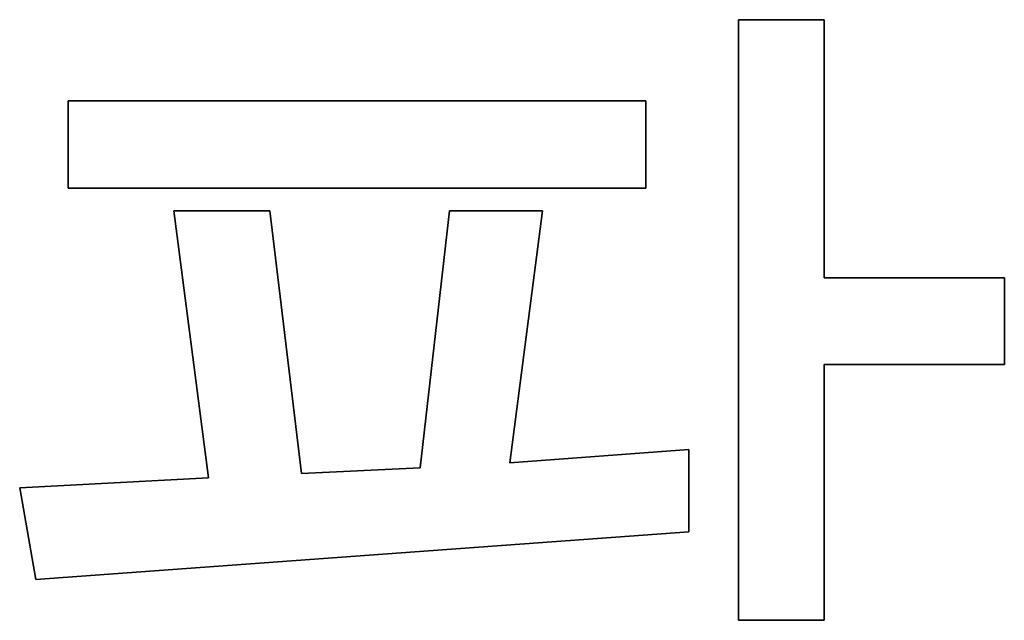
# Model space of a CAD drawing. Header units: inches. Extents: x 106 to 215, y -158 to -59.
# Tile 50 of 73: x 164 to 174, y -134 to -128. Entities that reach past the tile are written whole.
import ezdxf

# ---------------------------------------------------------------- set-up
doc = ezdxf.new("R2010")
doc.units = ezdxf.units.IN
doc.header["$MEASUREMENT"] = 0
doc.layers.add('_U+B808_U+C774_U+C5B4 1', color=7, linetype='Continuous')

# ---------------------------------------------------------------- blocks, each defined once
blk = doc.blocks.new('block 707')
at = {"layer": '_U+B808_U+C774_U+C5B4 1', "color": 250, "lineweight": 25, "true_color": 0x333333}
for points in [[(172.167, -134.271), (172.167, -131.558)], [(172.167, -131.558), (172.167, -134.271)], [(172.167, -134.271), (172.167, -134.271)], [(172.167, -134.271), (172.167, -134.271)]]:
    blk.add_lwpolyline(points, dxfattribs=at)
blk = doc.blocks.new('block 708')
at = {"layer": '_U+B808_U+C774_U+C5B4 1', "color": 250, "lineweight": 25, "true_color": 0x333333}
for points in [[(172.167, -134.271), (172.167, -131.558)], [(172.167, -134.271), (172.167, -131.558)], [(172.167, -131.558), (172.167, -131.558)], [(172.167, -131.558), (172.167, -131.558)]]:
    blk.add_lwpolyline(points, dxfattribs=at)
blk = doc.blocks.new('block 709')
at = {"layer": '_U+B808_U+C774_U+C5B4 1', "color": 250, "lineweight": 25, "true_color": 0x333333}
for points in [[(172.167, -131.558), (174.078, -131.558)], [(172.167, -131.558), (172.167, -131.558)], [(174.078, -131.558), (172.167, -131.558)], [(172.167, -131.558), (172.167, -131.558)]]:
    blk.add_lwpolyline(points, dxfattribs=at)
blk = doc.blocks.new('block 710')
at = {"layer": '_U+B808_U+C774_U+C5B4 1', "color": 250, "lineweight": 25, "true_color": 0x333333}
for points in [[(172.167, -131.558), (174.078, -131.558)], [(172.167, -131.558), (174.078, -131.558)], [(174.078, -131.558), (174.078, -131.558)], [(174.078, -131.558), (174.078, -131.558)]]:
    blk.add_lwpolyline(points, dxfattribs=at)
blk = doc.blocks.new('block 711')
at = {"layer": '_U+B808_U+C774_U+C5B4 1', "color": 250, "lineweight": 25, "true_color": 0x333333}
for points in [[(174.078, -131.558), (174.078, -130.639)], [(174.078, -130.639), (174.078, -131.558)], [(174.078, -131.558), (174.078, -131.558)], [(174.078, -131.558), (174.078, -131.558)]]:
    blk.add_lwpolyline(points, dxfattribs=at)
blk = doc.blocks.new('block 712')
at = {"layer": '_U+B808_U+C774_U+C5B4 1', "color": 250, "lineweight": 25, "true_color": 0x333333}
for points in [[(174.078, -131.558), (174.078, -130.639)], [(174.078, -131.558), (174.078, -130.639)], [(174.078, -130.639), (174.078, -130.639)], [(174.078, -130.639), (174.078, -130.639)]]:
    blk.add_lwpolyline(points, dxfattribs=at)
blk = doc.blocks.new('block 713')
at = {"layer": '_U+B808_U+C774_U+C5B4 1', "color": 250, "lineweight": 25, "true_color": 0x333333}
for points in [[(174.078, -130.639), (172.167, -130.639)], [(172.167, -130.639), (174.078, -130.639)], [(174.078, -130.639), (174.078, -130.639)], [(174.078, -130.639), (174.078, -130.639)]]:
    blk.add_lwpolyline(points, dxfattribs=at)
blk = doc.blocks.new('block 714')
at = {"layer": '_U+B808_U+C774_U+C5B4 1', "color": 250, "lineweight": 25, "true_color": 0x333333}
for points in [[(174.078, -130.639), (172.167, -130.639)], [(174.078, -130.639), (172.167, -130.639)], [(172.167, -130.639), (172.167, -130.639)], [(172.167, -130.639), (172.167, -130.639)]]:
    blk.add_lwpolyline(points, dxfattribs=at)
blk = doc.blocks.new('block 715')
at = {"layer": '_U+B808_U+C774_U+C5B4 1', "color": 250, "lineweight": 25, "true_color": 0x333333}
for points in [[(170.275, -129.689), (170.275, -128.764)], [(170.275, -128.764), (170.275, -129.689)], [(170.275, -129.689), (170.275, -129.689)], [(170.275, -129.689), (170.275, -129.689)]]:
    blk.add_lwpolyline(points, dxfattribs=at)
blk = doc.blocks.new('block 716')
at = {"layer": '_U+B808_U+C774_U+C5B4 1', "color": 250, "lineweight": 25, "true_color": 0x333333}
for points in [[(170.275, -129.689), (170.275, -128.764)], [(170.275, -129.689), (170.275, -128.764)], [(170.275, -128.764), (170.275, -128.764)], [(170.275, -128.764), (170.275, -128.764)]]:
    blk.add_lwpolyline(points, dxfattribs=at)
blk = doc.blocks.new('block 717')
at = {"layer": '_U+B808_U+C774_U+C5B4 1', "color": 250, "lineweight": 25, "true_color": 0x333333}
for points in [[(170.275, -128.764), (164.152, -128.764)], [(164.152, -128.764), (170.275, -128.764)], [(170.275, -128.764), (170.275, -128.764)], [(170.275, -128.764), (170.275, -128.764)]]:
    blk.add_lwpolyline(points, dxfattribs=at)
blk = doc.blocks.new('block 718')
at = {"layer": '_U+B808_U+C774_U+C5B4 1', "color": 250, "lineweight": 25, "true_color": 0x333333}
for points in [[(170.275, -128.764), (164.152, -128.764)], [(170.275, -128.764), (164.152, -128.764)], [(164.152, -128.764), (164.152, -128.764)], [(164.152, -128.764), (164.152, -128.764)]]:
    blk.add_lwpolyline(points, dxfattribs=at)
blk = doc.blocks.new('block 1149')
at = {"layer": '_U+B808_U+C774_U+C5B4 1', "color": 250, "lineweight": 25, "true_color": 0x333333}
for points in [[(165.64, -132.76), (163.636, -132.865)], [(163.636, -132.865), (165.64, -132.76)], [(165.64, -132.76), (165.64, -132.76)], [(165.64, -132.76), (165.64, -132.76)]]:
    blk.add_lwpolyline(points, dxfattribs=at)
blk = doc.blocks.new('block 1150')
at = {"layer": '_U+B808_U+C774_U+C5B4 1', "color": 250, "lineweight": 25, "true_color": 0x333333}
for points in [[(165.64, -132.76), (163.636, -132.865)], [(165.64, -132.76), (163.636, -132.865)], [(163.636, -132.865), (163.636, -132.865)], [(163.636, -132.865), (163.636, -132.865)]]:
    blk.add_lwpolyline(points, dxfattribs=at)
blk = doc.blocks.new('block 1151')
at = {"layer": '_U+B808_U+C774_U+C5B4 1', "color": 250, "lineweight": 25, "true_color": 0x333333}
for points in [[(163.636, -132.865), (163.806, -133.838)], [(163.636, -132.865), (163.636, -132.865)], [(163.806, -133.838), (163.636, -132.865)], [(163.636, -132.865), (163.636, -132.865)]]:
    blk.add_lwpolyline(points, dxfattribs=at)
blk = doc.blocks.new('block 1152')
at = {"layer": '_U+B808_U+C774_U+C5B4 1', "color": 250, "lineweight": 25, "true_color": 0x333333}
for points in [[(163.636, -132.865), (163.806, -133.838)], [(163.636, -132.865), (163.806, -133.838)], [(163.806, -133.838), (163.806, -133.838)], [(163.806, -133.838), (163.806, -133.838)]]:
    blk.add_lwpolyline(points, dxfattribs=at)
blk = doc.blocks.new('block 1153')
at = {"layer": '_U+B808_U+C774_U+C5B4 1', "color": 250, "lineweight": 25, "true_color": 0x333333}
for points in [[(163.806, -133.838), (170.732, -133.334)], [(170.732, -133.334), (163.806, -133.838)], [(163.806, -133.838), (163.806, -133.838)], [(163.806, -133.838), (163.806, -133.838)]]:
    blk.add_lwpolyline(points, dxfattribs=at)
blk = doc.blocks.new('block 1154')
at = {"layer": '_U+B808_U+C774_U+C5B4 1', "color": 250, "lineweight": 25, "true_color": 0x333333}
for points in [[(163.806, -133.838), (170.732, -133.334)], [(163.806, -133.838), (170.732, -133.334)], [(170.732, -133.334), (170.732, -133.334)], [(170.732, -133.334), (170.732, -133.334)]]:
    blk.add_lwpolyline(points, dxfattribs=at)
blk = doc.blocks.new('block 1155')
at = {"layer": '_U+B808_U+C774_U+C5B4 1', "color": 250, "lineweight": 25, "true_color": 0x333333}
for points in [[(170.732, -133.334), (170.732, -132.461)], [(170.732, -132.461), (170.732, -133.334)], [(170.732, -133.334), (170.732, -133.334)], [(170.732, -133.334), (170.732, -133.334)]]:
    blk.add_lwpolyline(points, dxfattribs=at)
blk = doc.blocks.new('block 1156')
at = {"layer": '_U+B808_U+C774_U+C5B4 1', "color": 250, "lineweight": 25, "true_color": 0x333333}
for points in [[(170.732, -133.334), (170.732, -132.461)], [(170.732, -133.334), (170.732, -132.461)], [(170.732, -132.461), (170.732, -132.461)], [(170.732, -132.461), (170.732, -132.461)]]:
    blk.add_lwpolyline(points, dxfattribs=at)
blk = doc.blocks.new('block 1157')
at = {"layer": '_U+B808_U+C774_U+C5B4 1', "color": 250, "lineweight": 25, "true_color": 0x333333}
for points in [[(170.732, -132.461), (168.833, -132.601)], [(168.833, -132.601), (170.732, -132.461)], [(170.732, -132.461), (170.732, -132.461)], [(170.732, -132.461), (170.732, -132.461)]]:
    blk.add_lwpolyline(points, dxfattribs=at)
blk = doc.blocks.new('block 1158')
at = {"layer": '_U+B808_U+C774_U+C5B4 1', "color": 250, "lineweight": 25, "true_color": 0x333333}
for points in [[(170.732, -132.461), (168.833, -132.601)], [(170.732, -132.461), (168.833, -132.601)], [(168.833, -132.601), (168.833, -132.601)], [(168.833, -132.601), (168.833, -132.601)]]:
    blk.add_lwpolyline(points, dxfattribs=at)
blk = doc.blocks.new('block 1159')
at = {"layer": '_U+B808_U+C774_U+C5B4 1', "color": 250, "lineweight": 25, "true_color": 0x333333}
for points in [[(168.833, -132.601), (169.179, -129.93)], [(169.179, -129.93), (168.833, -132.601)], [(168.833, -132.601), (168.833, -132.601)], [(168.833, -132.601), (168.833, -132.601)]]:
    blk.add_lwpolyline(points, dxfattribs=at)
blk = doc.blocks.new('block 1160')
at = {"layer": '_U+B808_U+C774_U+C5B4 1', "color": 250, "lineweight": 25, "true_color": 0x333333}
for points in [[(168.833, -132.601), (169.179, -129.93)], [(168.833, -132.601), (169.179, -129.93)], [(169.179, -129.93), (169.179, -129.93)], [(169.179, -129.93), (169.179, -129.93)]]:
    blk.add_lwpolyline(points, dxfattribs=at)
blk = doc.blocks.new('block 1626')
at = {"layer": '_U+B808_U+C774_U+C5B4 1', "color": 250, "lineweight": 25, "true_color": 0x333333}
for points in [[(172.167, -130.639), (172.167, -127.902)], [(172.167, -127.902), (172.167, -130.639)], [(172.167, -130.639), (172.167, -130.639)], [(172.167, -130.639), (172.167, -130.639)]]:
    blk.add_lwpolyline(points, dxfattribs=at)
blk = doc.blocks.new('block 1627')
at = {"layer": '_U+B808_U+C774_U+C5B4 1', "color": 250, "lineweight": 25, "true_color": 0x333333}
for points in [[(172.167, -130.639), (172.167, -127.902)], [(172.167, -130.639), (172.167, -127.902)], [(172.167, -127.902), (172.167, -127.902)], [(172.167, -127.902), (172.167, -127.902)]]:
    blk.add_lwpolyline(points, dxfattribs=at)
blk = doc.blocks.new('block 1628')
at = {"layer": '_U+B808_U+C774_U+C5B4 1', "color": 250, "lineweight": 25, "true_color": 0x333333}
for points in [[(172.167, -127.902), (171.259, -127.902)], [(171.259, -127.902), (172.167, -127.902)], [(172.167, -127.902), (172.167, -127.902)], [(172.167, -127.902), (172.167, -127.902)]]:
    blk.add_lwpolyline(points, dxfattribs=at)
blk = doc.blocks.new('block 1629')
at = {"layer": '_U+B808_U+C774_U+C5B4 1', "color": 250, "lineweight": 25, "true_color": 0x333333}
for points in [[(172.167, -127.902), (171.259, -127.902)], [(172.167, -127.902), (171.259, -127.902)], [(171.259, -127.902), (171.259, -127.902)], [(171.259, -127.902), (171.259, -127.902)]]:
    blk.add_lwpolyline(points, dxfattribs=at)
blk = doc.blocks.new('block 1630')
at = {"layer": '_U+B808_U+C774_U+C5B4 1', "color": 250, "lineweight": 25, "true_color": 0x333333}
for points in [[(171.259, -127.902), (171.259, -134.271)], [(171.259, -127.902), (171.259, -127.902)], [(171.259, -134.271), (171.259, -127.902)], [(171.259, -127.902), (171.259, -127.902)]]:
    blk.add_lwpolyline(points, dxfattribs=at)
blk = doc.blocks.new('block 1631')
at = {"layer": '_U+B808_U+C774_U+C5B4 1', "color": 250, "lineweight": 25, "true_color": 0x333333}
for points in [[(171.259, -127.902), (171.259, -134.271)], [(171.259, -127.902), (171.259, -134.271)], [(171.259, -134.271), (171.259, -134.271)], [(171.259, -134.271), (171.259, -134.271)]]:
    blk.add_lwpolyline(points, dxfattribs=at)
blk = doc.blocks.new('block 1632')
at = {"layer": '_U+B808_U+C774_U+C5B4 1', "color": 250, "lineweight": 25, "true_color": 0x333333}
for points in [[(171.259, -134.271), (172.167, -134.271)], [(171.259, -134.271), (171.259, -134.271)], [(172.167, -134.271), (171.259, -134.271)], [(171.259, -134.271), (171.259, -134.271)]]:
    blk.add_lwpolyline(points, dxfattribs=at)
blk = doc.blocks.new('block 1633')
at = {"layer": '_U+B808_U+C774_U+C5B4 1', "color": 250, "lineweight": 25, "true_color": 0x333333}
for points in [[(171.259, -134.271), (172.167, -134.271)], [(171.259, -134.271), (172.167, -134.271)], [(172.167, -134.271), (172.167, -134.271)], [(172.167, -134.271), (172.167, -134.271)]]:
    blk.add_lwpolyline(points, dxfattribs=at)
blk = doc.blocks.new('block 1634')
at = {"layer": '_U+B808_U+C774_U+C5B4 1', "color": 250, "lineweight": 25, "true_color": 0x333333}
for points in [[(164.152, -128.764), (164.152, -129.689)], [(164.152, -128.764), (164.152, -128.764)], [(164.152, -129.689), (164.152, -128.764)], [(164.152, -128.764), (164.152, -128.764)]]:
    blk.add_lwpolyline(points, dxfattribs=at)
blk = doc.blocks.new('block 1635')
at = {"layer": '_U+B808_U+C774_U+C5B4 1', "color": 250, "lineweight": 25, "true_color": 0x333333}
for points in [[(164.152, -128.764), (164.152, -129.689)], [(164.152, -128.764), (164.152, -129.689)], [(164.152, -129.689), (164.152, -129.689)], [(164.152, -129.689), (164.152, -129.689)]]:
    blk.add_lwpolyline(points, dxfattribs=at)
blk = doc.blocks.new('block 1636')
at = {"layer": '_U+B808_U+C774_U+C5B4 1', "color": 250, "lineweight": 25, "true_color": 0x333333}
for points in [[(164.152, -129.689), (170.275, -129.689)], [(164.152, -129.689), (164.152, -129.689)], [(170.275, -129.689), (164.152, -129.689)], [(164.152, -129.689), (164.152, -129.689)]]:
    blk.add_lwpolyline(points, dxfattribs=at)
blk = doc.blocks.new('block 1637')
at = {"layer": '_U+B808_U+C774_U+C5B4 1', "color": 250, "lineweight": 25, "true_color": 0x333333}
for points in [[(164.152, -129.689), (170.275, -129.689)], [(164.152, -129.689), (170.275, -129.689)], [(170.275, -129.689), (170.275, -129.689)], [(170.275, -129.689), (170.275, -129.689)]]:
    blk.add_lwpolyline(points, dxfattribs=at)
blk = doc.blocks.new('block 2210')
at = {"layer": '_U+B808_U+C774_U+C5B4 1', "color": 250, "lineweight": 25, "true_color": 0x333333}
for points in [[(169.179, -129.93), (168.195, -129.93)], [(168.195, -129.93), (169.179, -129.93)], [(169.179, -129.93), (169.179, -129.93)], [(169.179, -129.93), (169.179, -129.93)]]:
    blk.add_lwpolyline(points, dxfattribs=at)
blk = doc.blocks.new('block 2211')
at = {"layer": '_U+B808_U+C774_U+C5B4 1', "color": 250, "lineweight": 25, "true_color": 0x333333}
for points in [[(169.179, -129.93), (168.195, -129.93)], [(169.179, -129.93), (168.195, -129.93)], [(168.195, -129.93), (168.195, -129.93)], [(168.195, -129.93), (168.195, -129.93)]]:
    blk.add_lwpolyline(points, dxfattribs=at)
blk = doc.blocks.new('block 2212')
at = {"layer": '_U+B808_U+C774_U+C5B4 1', "color": 250, "lineweight": 25, "true_color": 0x333333}
for points in [[(168.195, -129.93), (167.884, -132.654)], [(167.884, -132.654), (168.195, -129.93)], [(168.195, -129.93), (168.195, -129.93)], [(168.195, -129.93), (168.195, -129.93)]]:
    blk.add_lwpolyline(points, dxfattribs=at)
blk = doc.blocks.new('block 2213')
at = {"layer": '_U+B808_U+C774_U+C5B4 1', "color": 250, "lineweight": 25, "true_color": 0x333333}
for points in [[(168.195, -129.93), (167.884, -132.654)], [(168.195, -129.93), (167.884, -132.654)], [(167.884, -132.654), (167.884, -132.654)], [(167.884, -132.654), (167.884, -132.654)]]:
    blk.add_lwpolyline(points, dxfattribs=at)
blk = doc.blocks.new('block 2214')
at = {"layer": '_U+B808_U+C774_U+C5B4 1', "color": 250, "lineweight": 25, "true_color": 0x333333}
for points in [[(167.884, -132.654), (166.624, -132.713)], [(166.624, -132.713), (167.884, -132.654)], [(167.884, -132.654), (167.884, -132.654)], [(167.884, -132.654), (167.884, -132.654)]]:
    blk.add_lwpolyline(points, dxfattribs=at)
blk = doc.blocks.new('block 2215')
at = {"layer": '_U+B808_U+C774_U+C5B4 1', "color": 250, "lineweight": 25, "true_color": 0x333333}
for points in [[(167.884, -132.654), (166.624, -132.713)], [(167.884, -132.654), (166.624, -132.713)], [(166.624, -132.713), (166.624, -132.713)], [(166.624, -132.713), (166.624, -132.713)]]:
    blk.add_lwpolyline(points, dxfattribs=at)
blk = doc.blocks.new('block 2216')
at = {"layer": '_U+B808_U+C774_U+C5B4 1', "color": 250, "lineweight": 25, "true_color": 0x333333}
for points in [[(166.624, -132.713), (166.29, -129.93)], [(166.29, -129.93), (166.624, -132.713)], [(166.624, -132.713), (166.624, -132.713)], [(166.624, -132.713), (166.624, -132.713)]]:
    blk.add_lwpolyline(points, dxfattribs=at)
blk = doc.blocks.new('block 2217')
at = {"layer": '_U+B808_U+C774_U+C5B4 1', "color": 250, "lineweight": 25, "true_color": 0x333333}
for points in [[(166.624, -132.713), (166.29, -129.93)], [(166.624, -132.713), (166.29, -129.93)], [(166.29, -129.93), (166.29, -129.93)], [(166.29, -129.93), (166.29, -129.93)]]:
    blk.add_lwpolyline(points, dxfattribs=at)
blk = doc.blocks.new('block 2218')
at = {"layer": '_U+B808_U+C774_U+C5B4 1', "color": 250, "lineweight": 25, "true_color": 0x333333}
for points in [[(166.29, -129.93), (165.271, -129.93)], [(165.271, -129.93), (166.29, -129.93)], [(166.29, -129.93), (166.29, -129.93)], [(166.29, -129.93), (166.29, -129.93)]]:
    blk.add_lwpolyline(points, dxfattribs=at)
blk = doc.blocks.new('block 2219')
at = {"layer": '_U+B808_U+C774_U+C5B4 1', "color": 250, "lineweight": 25, "true_color": 0x333333}
for points in [[(166.29, -129.93), (165.271, -129.93)], [(166.29, -129.93), (165.271, -129.93)], [(165.271, -129.93), (165.271, -129.93)], [(165.271, -129.93), (165.271, -129.93)]]:
    blk.add_lwpolyline(points, dxfattribs=at)
blk = doc.blocks.new('block 2220')
at = {"layer": '_U+B808_U+C774_U+C5B4 1', "color": 250, "lineweight": 25, "true_color": 0x333333}
for points in [[(165.271, -129.93), (165.64, -132.76)], [(165.271, -129.93), (165.271, -129.93)], [(165.64, -132.76), (165.271, -129.93)], [(165.271, -129.93), (165.271, -129.93)]]:
    blk.add_lwpolyline(points, dxfattribs=at)
blk = doc.blocks.new('block 2221')
at = {"layer": '_U+B808_U+C774_U+C5B4 1', "color": 250, "lineweight": 25, "true_color": 0x333333}
for points in [[(165.271, -129.93), (165.64, -132.76)], [(165.271, -129.93), (165.64, -132.76)], [(165.64, -132.76), (165.64, -132.76)], [(165.64, -132.76), (165.64, -132.76)]]:
    blk.add_lwpolyline(points, dxfattribs=at)
blk = doc.blocks.new('block 2')
at = {"layer": '_U+B808_U+C774_U+C5B4 1'}
for name in ['block 1628', 'block 1629', 'block 1630', 'block 1631', 'block 1626', 'block 1627', 'block 717', 'block 718', 'block 1634', 'block 1635', 'block 715', 'block 716', 'block 1636', 'block 1637', 'block 2218', 'block 2219', 'block 2220', 'block 2221', 'block 2216', 'block 2217', 'block 2212', 'block 2213', 'block 2210', 'block 2211', 'block 1159', 'block 1160', 'block 713', 'block 714', 'block 711', 'block 712', 'block 707', 'block 708', 'block 709', 'block 710', 'block 1157', 'block 1158', 'block 1155', 'block 1156', 'block 2214', 'block 2215', 'block 1149', 'block 1150', 'block 1151', 'block 1152', 'block 1153', 'block 1154', 'block 1632', 'block 1633']:
    blk.add_blockref(name, (0, 0), dxfattribs=at)

msp = doc.modelspace()

# ---------------------------------------------------------------- block references
at = {"layer": '_U+B808_U+C774_U+C5B4 1'}
msp.add_blockref('block 2', (0, 0), dxfattribs=at)

doc.saveas('drawing.dxf')
